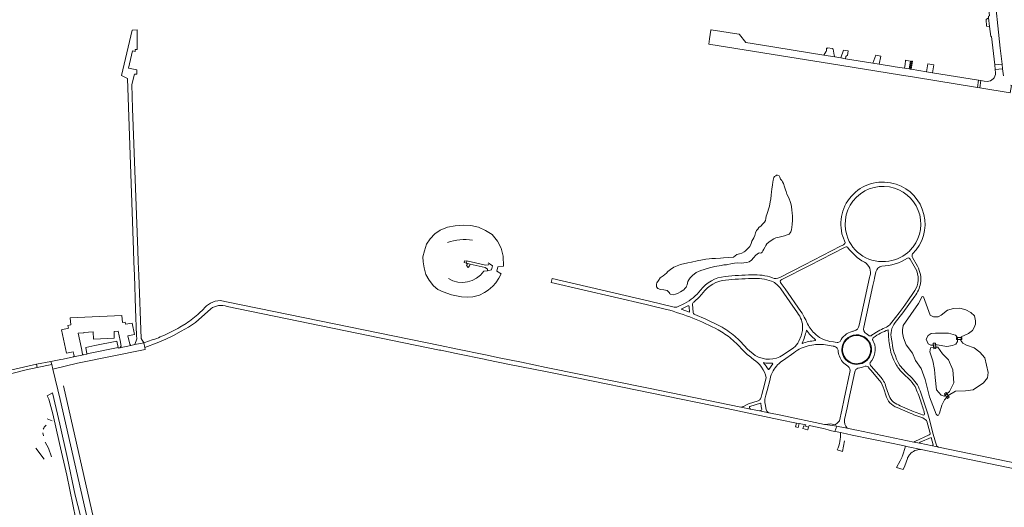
# Model space of a CAD drawing. Header units: metres. Extents: x 166325 to 190320, y 381923 to 404576.
# Tile 233 of 256: x 171992 to 172700, y 388583 to 388934. Entities that reach past the tile are written whole.
import ezdxf

# ---------------------------------------------------------------- set-up
doc = ezdxf.new("R2010")
doc.units = ezdxf.units.M
for name, color, linetype, lineweight in [('B-WE-OG-WATER_BEEK-GV', 8, 'Continuous', 18), ('B-WE-OG-WATER_MEER-GV', 8, 'Continuous', 18), ('B-WE-VH-VERHARDING_ASFALT-GV', 8, 'Continuous', 18), ('B-WE-VH-VERHARDING_BETON-GV', 8, 'Continuous', 18), ('B-WE-VH-VERHARDING_BETONSTRAATSTEEN-GV', 8, 'Continuous', 18), ('B-WE-VH-VERHARDING_FUNDERING_ZAND-GV', 8, 'Continuous', 18), ('B-WE-VH-VERHARDING_STRAATBAKSTEEN-GV', 8, 'Continuous', 18)]:
    doc.layers.add(name, color=color, linetype=linetype, lineweight=lineweight)

msp = doc.modelspace()

# ---------------------------------------------------------------- linework, layer by layer
at = {"layer": 'B-WE-OG-WATER_BEEK-GV', "flags": 128}
msp.add_lwpolyline([(172039.088, 388561.932), (172031.441, 388591.704), (172025.854, 388618.034), (172020.498, 388642.572), (172015.166, 388665.319), (172011.375, 388663.107), (172012.551, 388660.686), (172015.469, 388650.203), (172020.289, 388628.723), (172025.409, 388605.923), (172032.003, 388574.431)], dxfattribs=at)
at = {"layer": 'B-WE-OG-WATER_MEER-GV', "flags": 128}
for points in [[(172483.898, 388753.989), (172486.256, 388754.688), (172488.75, 388755.4), (172491.619, 388756.013), (172496.148, 388756.895), (172498.174, 388757.163), (172499.944, 388757.355), (172504.081, 388758.157), (172505.856, 388758.586), (172507.872, 388758.754), (172510.674, 388758.582), (172512.609, 388758.637), (172514.753, 388758.844), (172516.301, 388759.481), (172517.963, 388760.616), (172519.479, 388762.399), (172521.255, 388764.295), (172522.964, 388765.727), (172524.034, 388765.793), (172524.625, 388765.636), (172525.297, 388765.905), (172525.828, 388766.411), (172526.226, 388767.343), (172526.96, 388768.611), (172527.86, 388770.238), (172528.367, 388771.265), (172529.059, 388772.343), (172530.603, 388773.686), (172532.227, 388774.693), (172534.201, 388775.936), (172535.654, 388776.626), (172537.964, 388777.206), (172539.801, 388777.697), (172541.732, 388778.154), (172543.611, 388778.744), (172545.173, 388779.448), (172545.87, 388780.228), (172546.343, 388781.085), (172546.704, 388782.414), (172547.378, 388786.285), (172547.432, 388789.352), (172547.429, 388792.196), (172547.251, 388794.78), (172547.082, 388796.498), (172546.743, 388799.153), (172546.347, 388801.335), (172545.756, 388802.926), (172545.019, 388804.763), (172544.343, 388806.372), (172543.54, 388808.1), (172542.921, 388809.918), (172542.615, 388811.272), (172541.788, 388813.35), (172540.97, 388815.76), (172540.455, 388817.057), (172540.189, 388817.471), (172539.95, 388817.843), (172539.439, 388818.355), (172539.354, 388818.435), (172538.857, 388818.89), (172538.611, 388819.652), (172538.38, 388820.348), (172537.907, 388821.375), (172536.658, 388821.831), (172536, 388821.665), (172535.446, 388821.382), (172534.651, 388820.796), (172534.215, 388820.081), (172533.603, 388818.175), (172533.399, 388816.679), (172533.194, 388814.919), (172532.61, 388811.635), (172532.42, 388809.851), (172532.115, 388807.31), (172531.882, 388804.788), (172531.516, 388802.654), (172531.007, 388799.441), (172529.115, 388793.578), (172528.641, 388792.173), (172528.299, 388790.574), (172528.199, 388789.23), (172527.474, 388788.019), (172526.063, 388786.548), (172524.907, 388785.3), (172523.359, 388784.156), (172522.54, 388782.95), (172521.687, 388781.942), (172520.886, 388780.235), (172520.412, 388778.328), (172519.691, 388776.653), (172518.393, 388774.326), (172517.881, 388772.599), (172516.914, 388770.512), (172515.854, 388769.408), (172515.616, 388769.16), (172513.713, 388767.467), (172513.406, 388767.153), (172512.837, 388766.569), (172511.062, 388765.785), (172509.334, 388765.128), (172507.421, 388764.637), (172505.019, 388762.759), (172497.941, 388762.326), (172495.735, 388762.011), (172492.129, 388761.782), (172489.445, 388761.817), (172487.477, 388761.701), (172485.247, 388761.409), (172482.729, 388760.786), (172479.037, 388760.07), (172474.796, 388759.316), (172472.24, 388758.708), (172466.953, 388757.42), (172462.215, 388755.498), (172459.668, 388753.806), (172457.75, 388752.383), (172456.817, 388751.319), (172454.554, 388749.475), (172452.366, 388747.858), (172451.03, 388745.942), (172449.922, 388744.315), (172449.751, 388743.438), (172449.604, 388742.688), (172449.735, 388741.433), (172450.714, 388740.197), (172452.664, 388739.448), (172455.053, 388739.304), (172457.287, 388738.843), (172458.772, 388737.488), (172459.33, 388736.646), (172459.519, 388736.253), (172461.573, 388735.697), (172463.471, 388736.273), (172465.222, 388736.986), (172467.002, 388737.804), (172468.205, 388738.555), (172469.322, 388739.378), (172470.07, 388740.163), (172470.918, 388741.246), (172471.321, 388741.96), (172471.696, 388742.944), (172471.942, 388744.08), (172472.251, 388745.253), (172472.876, 388746.549), (172473.852, 388747.826), (172474.913, 388748.975), (172475.926, 388749.798), (172476.816, 388750.573), (172478.303, 388751.841), (172481.584, 388753.177)], [(172339.699, 388756.325), (172339.299, 388763.414), (172337.907, 388769.327), (172335.183, 388774.261), (172331.442, 388779.056), (172326.631, 388782.024), (172321.587, 388784.313), (172316.149, 388785.508), (172310.52, 388785.728), (172304.727, 388785.242), (172299.318, 388784.268), (172294.143, 388782.177), (172290.155, 388779.472), (172286.872, 388775.943), (172284.304, 388772.064), (172282.738, 388767.268), (172281.579, 388762.984), (172281.767, 388759.328), (172282.436, 388755.025), (172283.858, 388750.282), (172286.081, 388746.23), (172289.368, 388742.291), (172292.487, 388739.621), (172296.304, 388737.799), (172302.315, 388735.82), (172309.346, 388734.37), (172313.358, 388734.061), (172317.632, 388734.334), (172322.286, 388735.374), (172325.858, 388737.273), (172328.585, 388739.073), (172332.053, 388742.034), (172334.148, 388744.401), (172336.341, 388747.783), (172337.921, 388750.789), (172334.816, 388752.804), (172335.435, 388755.732)], [(172668.767, 388703.476), (172668.872, 388704.96), (172668.909, 388705.484), (172674.069, 388707.79), (172676.968, 388710.11), (172678.321, 388712.203), (172679.094, 388714.563), (172679.177, 388717.022), (172678.511, 388720.605), (172675.719, 388722.98), (172672.177, 388724.981), (172667.969, 388726.147), (172663.343, 388725.939), (172659.135, 388724.647), (172654.426, 388721.147), (172652.218, 388719.772), (172648.926, 388719.855), (172646.634, 388720.98), (172641.801, 388734.356), (172640.822, 388734.543), (172638.28, 388729.377), (172627.195, 388713.566), (172626.695, 388710.566), (172626.695, 388708.274), (172627.403, 388704.857), (172629.32, 388699.815), (172633.9, 388693.68), (172636.122, 388688.398), (172640.052, 388682.793), (172642.951, 388674.74), (172646.181, 388662.36), (172650.781, 388649.749), (172651.844, 388648.989), (172652.511, 388649.047), (172653.397, 388650.692), (172654.967, 388656.276), (172656.892, 388660.265), (172658.499, 388662.111), (172659.508, 388663.268), (172664.715, 388666.317), (172672.062, 388666.612), (172677.495, 388667.486), (172685.033, 388672.429), (172687.838, 388676.12), (172688.188, 388679.941), (172685.982, 388690.355), (172682.414, 388694.524), (172678.345, 388697.536), (172672.738, 388699.477), (172670.119, 388700.95), (172668.726, 388702.887)], [(172650.394, 388699.721), (172648.911, 388699.598), (172646.942, 388699.564), (172645.23, 388700.467), (172643.663, 388703.889), (172645.072, 388706.425), (172647.265, 388707.777), (172650.429, 388708.034), (172659.865, 388708.032), (172664.832, 388706.729), (172666.141, 388704.989), (172666.219, 388703.494), (172666.292, 388702.108), (172665.038, 388700.116), (172662.576, 388699.295), (172658.605, 388698.652), (172651.704, 388699.828)], [(172658.657, 388664.551), (172657.529, 388663.565), (172656.77, 388662.902), (172654.56, 388663.463), (172651.163, 388667.375), (172650.112, 388676.329), (172649.795, 388681.91), (172648.584, 388688.335), (172646.315, 388694.673), (172646.838, 388697.612), (172649.04, 388697.964), (172650.518, 388698.031), (172651.989, 388698.098), (172655.389, 388693.275), (172659.836, 388689.008), (172662.8, 388681.826), (172663.611, 388672.396), (172660.602, 388666.251)]]:
    msp.add_lwpolyline(points, close=True, dxfattribs=at)
at = {"layer": 'B-WE-OG-WATER_MEER-GV'}
for points in [[(172299.245, 388773.298, -0.1285917), (172317.409, 388774.963)], [(172325.49, 388752.627, -0.4008184), (172299.974, 388747.483)], [(172008.798, 388639.868, -0.1779468), (172010.681, 388641.975)]]:
    msp.add_lwpolyline(points, format="xyb", dxfattribs=at)
at = {"layer": 'B-WE-OG-WATER_MEER-GV', "flags": 128}
for points in [[(172328.618, 388758.727), (172329.211, 388758.31), (172331.702, 388756.558), (172331.058, 388753.579), (172328.075, 388753.069)], [(172328.075, 388753.069), (172325.49, 388752.627)], [(172014.96, 388645.019), (172011.418, 388646.566)], [(172008.576, 388634.176), (172008.225, 388636.482)], [(172008.482, 388638.976), (172008.798, 388639.868)], [(172014.527, 388619.174), (172012.255, 388625.532), (172009.973, 388629.825)], [(172003.046, 388625.41), (172009.12, 388617.417)]]:
    msp.add_lwpolyline(points, dxfattribs=at)
at = {"layer": 'B-WE-VH-VERHARDING_ASFALT-GV', "flags": 128}
for points in [[(172686.4, 388960.986), (172686.547, 388959.692), (172687.858, 388948.135), (172688.005, 388946.991), (172689.159, 388936.318), (172688.434, 388936.211), (172688.594, 388934.825), (172689.312, 388928.599), (172690.156, 388921.464), (172690.799, 388921.514), (172693.042, 388901.214), (172698.28, 388901.658), (172697.03, 388913.107), (172692.303, 388957.04)], [(172488.804, 388926.126), (172487.871, 388919.937)], [(172508.938, 388923.158), (172489.136, 388926.378)], [(172487.871, 388919.937), (172487.294, 388916.114), (172545.558, 388906.632), (172574.151, 388902.026), (172624.499, 388893.907), (172635.37, 388892.158), (172680.571, 388884.868), (172681.449, 388890.127), (172648.174, 388895.439), (172644.045, 388896.11), (172632.949, 388897.915), (172632.142, 388898.046), (172631.523, 388898.147), (172628.067, 388898.708), (172621.46, 388899.783), (172620.118, 388900.001), (172609.959, 388901.64), (172605.415, 388902.369), (172585.76, 388905.521), (172582.233, 388906.086), (172577.948, 388906.789), (172570.193, 388908.056), (172524.52, 388915.433), (172513.859, 388917.174), (172509.364, 388922.921)], [(172699.24, 388893.239), (172698.683, 388898.241), (172693.405, 388897.676), (172693.639, 388895.287)], [(172687.623, 388889.151), (172685.528, 388889.468), (172683.092, 388889.837), (172682.223, 388884.612), (172704.181, 388881.04), (172705.04, 388886.363), (172704.466, 388886.405)], [(172583.695, 388777.624), (172585.379, 388773.32)], [(172583.678, 388771.463), (172582.101, 388770.611), (172556.208, 388757.369), (172538.331, 388748.226)], [(172539.857, 388746.779), (172559.678, 388756.91), (172585.002, 388769.854)], [(172632.051, 388767.532), (172631.876, 388767.363)], [(172632.134, 388761.373), (172636.883, 388752.858)], [(172637.489, 388756.246), (172633.851, 388762.493)], [(172603.278, 388749.154), (172603.024, 388748.106), (172595.548, 388713.876)], [(172598.855, 388712.443), (172605.389, 388742.487), (172606.214, 388746.28), (172606.508, 388747.63), (172607.504, 388752.211)], [(172462.475, 388726.891), (172444.657, 388731.252), (172374.522, 388747.417), (172373.927, 388744.546), (172442.281, 388728.787), (172444.101, 388728.367), (172456.903, 388725.248)], [(172553.604, 388723.75), (172542.28, 388740.058), (172539.374, 388743.799)], [(172539.097, 388739.958), (172545.501, 388730.719), (172551.02, 388722.757)], [(172634.511, 388737.302), (172630.423, 388731.391), (172627.05, 388726.513), (172624.266, 388722.808), (172619.088, 388716.15), (172618.114, 388714.898)], [(172621.282, 388715.712), (172626.842, 388722.809), (172635.454, 388734.82)], [(172517.432, 388653.531), (172510.353, 388654.986), (172443.909, 388668.534), (172370.371, 388683.529), (172352.456, 388687.202), (172336.389, 388690.496), (172326.568, 388692.51), (172305.405, 388696.848), (172294.018, 388699.183), (172141.46, 388730.505), (172135.775, 388731.535)], [(172469.858, 388729.463), (172464.802, 388727.115)], [(172473.123, 388727.073), (172473.512, 388723.198), (172467.477, 388725.36), (172467.508, 388725.502), (172472.28, 388727.769)], [(172476.095, 388723.343), (172475.627, 388728.778)], [(172084.916, 388702.634), (172080.763, 388701.24), (172081.505, 388697.738), (172090.494, 388701.105), (172096.63, 388703.723), (172102.318, 388706.548), (172107.808, 388709.476), (172112.949, 388712.508), (172117.944, 388715.743), (172128.998, 388725.647)], [(172123.642, 388725.087), (172120.783, 388722.459)], [(172140.816, 388727.371), (172293.476, 388695.993), (172294.48, 388695.787), (172305.5, 388693.523), (172327.009, 388689.105), (172327.676, 388688.968), (172344.008, 388685.614), (172369.78, 388680.531), (172392.453, 388676.058), (172500.252, 388653.883), (172519.433, 388649.868), (172538.558, 388645.909), (172550.319, 388643.493), (172552.302, 388643.086), (172557.124, 388642.096), (172556.914, 388641.209), (172559.162, 388640.609), (172559.495, 388641.609), (172569.922, 388639.467), (172573.194, 388638.511), (172574.747, 388638.057), (172575.587, 388637.888), (172577.952, 388637.413), (172579.326, 388641.245), (172570.961, 388642.358), (172570.464, 388642.424), (172539.207, 388649.043), (172530.424, 388650.861), (172523.892, 388652.203), (172517.432, 388653.531)], [(172495.486, 388713.151), (172485.174, 388718.148), (172477.246, 388721.576)], [(172111.286, 388715.184), (172106.797, 388712.392)], [(172100.957, 388709.37), (172095.166, 388706.496)], [(172554.612, 388710.082), (172553.66, 388706.201), (172552.168, 388702.487)], [(172557.547, 388710.148), (172557.777, 388710.272)], [(172605.748, 388707.51), (172605.08, 388707.054), (172604.872, 388706.909), (172604.665, 388706.763)], [(172508.124, 388699.756), (172511.883, 388695.796)], [(172520.763, 388692.128), (172515.207, 388696.696), (172510.093, 388702.04)], [(172554.618, 388700.758), (172554.428, 388700.943)], [(172569.734, 388699.858), (172576.76, 388698.713), (172576.909, 388698.689)], [(172578.124, 388701.628), (172577.147, 388701.792), (172574.482, 388702.239)], [(172579.712, 388701.361), (172578.124, 388701.628)], [(172548.162, 388697.539), (172540.891, 388692.546)], [(172541.116, 388688.822), (172548.408, 388693.987)], [(172553.886, 388697.248), (172558.723, 388698.933)], [(171996.191, 388681.641), (172004.156, 388683.506), (172003.644, 388685.856), (171985.036, 388681.604), (171977.54, 388679.573), (171971.597, 388677.556), (171969.776, 388677.251), (171965.13, 388675.531), (171963.428, 388674.529), (171953.906, 388671.061), (171942.851, 388667.205), (171923.382, 388660.815), (171898.504, 388652.824), (171872.113, 388644.469)], [(172516.282, 388691.709), (172519.373, 388689.295)], [(172526.675, 388686.798), (172526.776, 388686.969)], [(172533.245, 388686.504), (172533.468, 388686.093), (172530.504, 388681.9)], [(171870.098, 388641.087), (171878.097, 388643.73), (171924.209, 388658.398), (171943.517, 388664.763), (171954.654, 388668.644), (171965.197, 388672.53), (171966.322, 388672.64), (171970.312, 388674.087), (171971.709, 388674.963), (171978.5, 388677.249), (171985.811, 388679.21), (171996.191, 388681.641)], [(172530.504, 388681.9), (172530.154, 388681.893)], [(172588.728, 388680), (172584.62, 388660.781), (172582.921, 388652.835), (172581.273, 388645.128), (172579.927, 388643.643), (172578.151, 388642.159), (172574.95, 388642.913), (172570.961, 388642.358), (172579.326, 388641.245), (172580.388, 388641.103), (172586.793, 388639.776)], [(172585.04, 388646.084), (172586.837, 388654.417), (172588.12, 388660.364), (172592.402, 388680.221)], [(172602.57, 388683.064), (172603.244, 388682.272), (172603.843, 388681.568), (172610.202, 388674.09)], [(172611.906, 388675.428), (172611.218, 388676.221), (172604.138, 388684.387)], [(172633.603, 388675.743), (172629.346, 388679.786), (172624.699, 388684.937)], [(172528.588, 388676.09), (172526.385, 388667.574), (172525.455, 388663.977), (172524.949, 388662.02)], [(172527.622, 388660.194), (172527.687, 388660.559), (172528.418, 388663.498), (172528.44, 388663.587), (172529.321, 388666.976), (172531.435, 388675.105)], [(172616.509, 388664.287), (172614.786, 388669.549), (172614.105, 388671.628)], [(172613.375, 388667.391), (172614.566, 388663.577)], [(172645.942, 388634.897), (172635.643, 388630.159), (172634.819, 388629.821), (172639.258, 388628.901), (172638.991, 388629.169), (172639.435, 388629.719), (172647.352, 388633.142), (172648.74, 388627.828), (172648.244, 388627.039), (172652.555, 388626.145), (172651.443, 388626.839), (172650.42, 388629.734), (172648.236, 388637.067), (172646.245, 388645.017), (172644.786, 388650.216), (172639.746, 388665.25)], [(172522.763, 388659.395), (172515.816, 388657.267), (172514.379, 388656.673), (172512.38, 388655.457), (172512.094, 388655.283), (172510.353, 388654.986), (172517.432, 388653.531)], [(172516.927, 388655.438), (172524.415, 388657.84), (172524.729, 388657.722), (172525.047, 388655.326), (172525.477, 388653.297), (172525.252, 388652.816), (172525.156, 388652.769), (172523.892, 388652.203), (172530.424, 388650.861)], [(172528.596, 388653.248), (172527.763, 388657.211)], [(172622.898, 388654.553), (172632.202, 388650.605), (172633.081, 388650.232), (172634.927, 388649.449), (172641.285, 388647.281), (172643.823, 388645.237), (172644.17, 388644.739), (172646.4, 388636.901), (172646.569, 388636.306)], [(172641.693, 388649.239), (172633.968, 388652.075), (172633.466, 388652.259), (172625.048, 388655.899), (172623.741, 388656.464)], [(172777.866, 388600.171), (172660.644, 388624.468), (172652.555, 388626.145), (172648.244, 388627.039), (172639.258, 388628.901), (172634.819, 388629.821), (172593.769, 388638.33), (172592.279, 388638.639), (172586.793, 388639.776), (172580.388, 388641.103), (172579.326, 388641.245), (172577.952, 388637.413), (172579.727, 388637.044), (172581.983, 388636.576), (172586.321, 388635.674), (172590.501, 388634.805), (172618.877, 388628.907), (172625.827, 388627.464), (172628.784, 388626.849), (172630.833, 388626.423), (172640.121, 388624.492), (172659.801, 388620.402), (172785.123, 388594.424)], [(172590.501, 388634.805), (172586.321, 388635.674), (172581.983, 388636.576)], [(172579.65, 388624.228), (172583.491, 388623.085), (172584.936, 388630.645)], [(172640.121, 388624.492), (172630.833, 388626.423), (172628.784, 388626.849), (172627.321, 388622.016), (172626.665, 388619.849), (172626.523, 388619.378), (172626.44, 388619.104), (172625.101, 388616.236), (172622.408, 388611.504), (172627.232, 388610.068), (172628.448, 388612.635), (172630.232, 388618.053)]]:
    msp.add_lwpolyline(points, dxfattribs=at)
at = {"layer": 'B-WE-VH-VERHARDING_ASFALT-GV'}
for points in [[(172489.136, 388926.378, 0.397454), (172488.804, 388926.126)], [(172509.364, 388922.921, 0.1641469), (172508.938, 388923.158)], [(172693.639, 388895.287, -0.4067972), (172687.623, 388889.151)], [(172622.001, 388815.258, 0.612457), (172583.695, 388777.624)], [(172586.542, 388778.741, -0.6054532), (172620.846, 388812.429)], [(172633.978, 388765.16, 0.5625963), (172622.001, 388815.258)], [(172620.846, 388812.429, -0.5619755), (172632.051, 388767.532)], [(172616.873, 388759.999, -0.3805975), (172586.542, 388778.741)], [(172585.379, 388773.32, -0.2237101), (172583.678, 388771.463)], [(172585.002, 388769.854, -0.1960076), (172587.186, 388770.064)], [(172587.186, 388770.064, 0.1204886), (172599.322, 388759.251)], [(172631.876, 388767.363, -0.1610118), (172616.873, 388759.999)], [(172633.851, 388762.493, -0.2793316), (172633.978, 388765.16)], [(172599.322, 388759.251, -0.3535796), (172603.278, 388749.154)], [(172607.504, 388752.211, -0.2728576), (172611.697, 388756.418)], [(172611.697, 388756.418, 0.1482261), (172630.329, 388762.158)], [(172630.329, 388762.158, -0.3342247), (172632.134, 388761.373)], [(172639.549, 388743.832, 0.1673114), (172637.489, 388756.246)], [(172499.027, 388748.835, 0.2081136), (172481.308, 388739.052)], [(172518.301, 388750.038, 0.0249623), (172499.027, 388748.835)], [(172533.146, 388747.984, 0.0982082), (172518.301, 388750.038)], [(172636.883, 388752.858, -0.1378433), (172637.6, 388744.114)], [(172483.13, 388737.16, -0.2030879), (172499.279, 388746.367)], [(172499.279, 388746.367, -0.0211598), (172518.234, 388747.38)], [(172518.234, 388747.38, -0.1018309), (172532.542, 388745.455)], [(172532.542, 388745.455, -0.1550096), (172539.097, 388739.958)], [(172538.331, 388748.226, -0.2727008), (172533.146, 388747.984)], [(172539.374, 388743.799, -0.5868345), (172539.857, 388746.779)], [(172637.6, 388744.114, -0.1170319), (172634.511, 388737.302)], [(172635.454, 388734.82, 0.1302014), (172639.549, 388743.832)], [(172481.308, 388739.052, -0.1088085), (172469.858, 388729.463)], [(172476.433, 388730.444, 0.0512188), (172483.13, 388737.16)], [(172135.775, 388731.535, 0.2413572), (172123.642, 388725.087)], [(172128.998, 388725.647, -0.2487865), (172140.816, 388727.371)], [(172472.28, 388727.769, -0.6400825), (172473.123, 388727.073)], [(172475.627, 388728.778, -0.3190036), (172476.433, 388730.444)], [(172120.783, 388722.459, -0.0461597), (172111.286, 388715.184)], [(172456.903, 388725.248, -0.0540117), (172494.086, 388710.497)], [(172464.802, 388727.115, -0.2286119), (172462.475, 388726.891)], [(172477.246, 388721.576, -0.2968607), (172476.095, 388723.343)], [(172551.02, 388722.757, -0.1886027), (172554.783, 388711.843)], [(172556.71, 388718.354, 0.0289267), (172553.604, 388723.75)], [(172557.887, 388715.831, 0.0123687), (172556.71, 388718.354)], [(172563.265, 388708.039, -0.0897675), (172557.887, 388715.831)], [(172595.548, 388713.876, -0.3173736), (172591.515, 388709.635)], [(172618.114, 388714.898, -0.077165), (172615.165, 388712.416)], [(172618.872, 388703.857, -0.2410467), (172621.282, 388715.712)], [(172095.166, 388706.496, -0.0339152), (172084.916, 388702.634)], [(172106.797, 388712.392, -0.016051), (172100.957, 388709.37)], [(172494.086, 388710.497, -0.0493665), (172503.51, 388704.073)], [(172506.042, 388705.867, 0.0531602), (172495.486, 388713.151)], [(172554.428, 388700.943, 0.0529716), (172557.547, 388710.148)], [(172554.783, 388711.843, -0.0278383), (172554.612, 388710.082)], [(172557.777, 388710.272, 0.084888), (172563.938, 388703.569)], [(172574.482, 388702.239, -0.1556636), (172563.265, 388708.039)], [(172590.429, 388709.383, 0.2116808), (172581.715, 388702.253)], [(172583.234, 388698.135, -0.9843911), (172604.253, 388694.838)], [(172591.515, 388709.635, 0.0204393), (172590.429, 388709.383)], [(172600.662, 388707.756, -0.3549441), (172598.855, 388712.443)], [(172602.73, 388706.198, 0.0397035), (172600.662, 388707.756)], [(172604.085, 388706.327, -0.182252), (172602.73, 388706.198)], [(172604.665, 388706.763, -0.094816), (172604.085, 388706.327)], [(172605.68, 388704.874, -0.0694805), (172616.442, 388710.553)], [(172615.165, 388712.416, 0.0548428), (172605.748, 388707.51)], [(172616.442, 388710.553, 0.0433374), (172617.356, 388699.982)], [(172503.51, 388704.073, -0.0269883), (172508.124, 388699.756)], [(172510.093, 388702.04, 0.0225907), (172506.042, 388705.867)], [(172552.168, 388702.487, -0.1395849), (172548.162, 388697.539)], [(172563.736, 388702.781, 0.0619803), (172554.618, 388700.758)], [(172558.723, 388698.933, -0.0850095), (172569.734, 388699.858)], [(172563.938, 388703.569, -0.5813998), (172563.736, 388702.781)], [(172581.715, 388702.253, -0.1893025), (172579.712, 388701.361)], [(172603.373, 388687.048, 0.2956856), (172606.041, 388701.51)], [(172605.239, 388703.13, -0.0822698), (172605.177, 388703.689)], [(172605.177, 388703.689, -0.1807486), (172605.68, 388704.874)], [(172606.041, 388701.51, 0.0321618), (172605.239, 388703.13)], [(172617.356, 388699.982, 0.1181675), (172622.314, 388685.119)], [(172624.699, 388684.937, -0.110741), (172618.872, 388703.857)], [(172511.883, 388695.796, 0.0459652), (172516.282, 388691.709)], [(172540.891, 388692.546, -0.290837), (172520.763, 388692.128)], [(172548.408, 388693.987, -0.0612001), (172553.886, 388697.248)], [(172576.909, 388698.689, -0.0477102), (172577.558, 388698.654)], [(172577.558, 388698.654, -0.1389144), (172579.242, 388697.887)], [(172579.242, 388697.887, -0.1822735), (172580.39, 388695.792)], [(172580.39, 388695.792, 0.0814293), (172581.258, 388691.493)], [(172519.373, 388689.295, -0.1992775), (172528.588, 388676.09)], [(172530.154, 388681.893, 0.0477487), (172526.675, 388686.798)], [(172526.776, 388686.969, 0.076842), (172533.245, 388686.504)], [(172533.614, 388680.979, -0.130464), (172541.116, 388688.822)], [(172581.258, 388691.493, 0.085588), (172583.592, 388687.512)], [(172583.592, 388687.512, 0.0924388), (172587.435, 388684.354)], [(172603.652, 388684.976, -0.2090852), (172603.373, 388687.048)], [(172622.314, 388685.119, 0.0568329), (172627.047, 388679.154)], [(172531.435, 388675.105, -0.0743896), (172533.614, 388680.979)], [(172587.435, 388684.354, -0.3580005), (172588.728, 388680)], [(172592.402, 388680.221, -0.256893), (172594.62, 388682.987)], [(172594.62, 388682.987, 0.0932273), (172599.807, 388684.409)], [(172599.807, 388684.409, -0.2743245), (172602.391, 388683.336)], [(172602.391, 388683.336, -0.0195804), (172602.57, 388683.064)], [(172604.138, 388684.387, -0.0773019), (172603.652, 388684.976)], [(172627.047, 388679.154, -0.0299135), (172631.207, 388675.292)], [(172610.202, 388674.09, -0.0978195), (172613.375, 388667.391)], [(172614.105, 388671.628, 0.061615), (172611.906, 388675.428)], [(172631.207, 388675.292, -0.0370933), (172635.668, 388669.865)], [(172639.746, 388665.25, 0.1338348), (172633.603, 388675.743)], [(172623.741, 388656.464, -0.2272353), (172616.509, 388664.287)], [(172635.668, 388669.865, -0.018698), (172639.812, 388659.138)], [(172524.443, 388660.862, -0.142056), (172522.763, 388659.395)], [(172524.949, 388662.02, -0.0779336), (172524.443, 388660.862)], [(172527.763, 388657.211, -0.1009173), (172527.622, 388660.194)], [(172614.566, 388663.577, 0.2343899), (172622.898, 388654.553)], [(172639.812, 388659.138, -0.0153868), (172642.599, 388650.122)], [(172516.549, 388654.58, -0.2512494), (172516.927, 388655.438)], [(172517.432, 388653.531, -0.2839261), (172516.549, 388654.58)], [(172529.168, 388651.925, -0.1103213), (172528.596, 388653.248)], [(172530.424, 388650.861, -0.1249292), (172529.168, 388651.925)], [(172642.599, 388650.122, -0.3929715), (172641.693, 388649.239)], [(172586.793, 388639.776, -0.209077), (172585.04, 388646.084)], [(172581.983, 388636.576, -0.1292323), (172579.65, 388624.228)], [(172646.569, 388636.306, -0.364277), (172645.942, 388634.897)], [(172631.924, 388620.883, -0.2314027), (172640.121, 388624.492)], [(172630.232, 388618.053, -0.0149082), (172630.495, 388618.659)], [(172630.495, 388618.659, -0.0652513), (172631.924, 388620.883)]]:
    msp.add_lwpolyline(points, format="xyb", dxfattribs=at)
at = {"layer": 'B-WE-VH-VERHARDING_ASFALT-GV', "flags": 128}
for points in [[(172329.211, 388758.31), (172328.819, 388757.392), (172326.696, 388757.067), (172313.308, 388760.061), (172313.268, 388759.888), (172312.946, 388758.49), (172312.908, 388758.323), (172313.67, 388758.15), (172315.725, 388757.684), (172326.456, 388755.254), (172328.145, 388754.058), (172328.075, 388753.069), (172331.058, 388753.579), (172331.702, 388756.558)], [(172650.301, 388700.986), (172648.81, 388700.863), (172649.126, 388696.876), (172650.593, 388697.003)], [(172669.438, 388704.954), (172665.425, 388704.997), (172665.412, 388703.499), (172669.407, 388703.472)], [(172014.039, 388687.743), (172003.644, 388685.856), (172004.156, 388683.506), (172014.555, 388685.596)], [(172658.108, 388665.379), (172656.871, 388664.553), (172659.084, 388661.234), (172660.306, 388662.065)]]:
    msp.add_lwpolyline(points, close=True, dxfattribs=at)
at = {"layer": 'B-WE-VH-VERHARDING_BETON-GV', "flags": 128}
for points in [[(172313.268, 388759.888), (172311.507, 388760.263), (172311.24, 388758.855), (172312.946, 388758.49)], [(172315.725, 388757.684), (172313.67, 388758.15), (172313.43, 388757.541), (172312.98, 388756.822), (172314.18, 388755.455), (172315.167, 388756.566)]]:
    msp.add_lwpolyline(points, close=True, dxfattribs=at)
at = {"layer": 'B-WE-VH-VERHARDING_BETONSTRAATSTEEN-GV', "flags": 128}
for points in [[(172688.594, 388934.825), (172686.897, 388933.82), (172687.065, 388928.841), (172689.312, 388928.599)], [(172072.817, 388869.831), (172072.19, 388887.067), (172074.091, 388894.449), (172075.819, 388894.425), (172075.883, 388897.527), (172069.751, 388898.763), (172072.771, 388911.186), (172074.53, 388910.759), (172074.703, 388912.106), (172075.993, 388912.098), (172076.078, 388926.398), (172072.43, 388926.17), (172064.73, 388893.577), (172069.099, 388891.364), (172073.48, 388767.711), (172073.775, 388759.375), (172074.118, 388749.698), (172074.972, 388725.596), (172075.648, 388706.515), (172075.735, 388704.062), (172074.388, 388699.866), (172080.763, 388701.24), (172078.839, 388704.37), (172077.185, 388749.816), (172076.831, 388759.533), (172076.53, 388767.818)], [(172611.038, 388907.406), (172607.497, 388908.049), (172605.415, 388902.369), (172609.959, 388901.64)], [(172632.443, 388903.876), (172629.489, 388904.358), (172628.907, 388904.453), (172628.857, 388904.147), (172628.484, 388901.322), (172628.067, 388898.708), (172631.523, 388898.147)], [(172649.153, 388901.125), (172644.894, 388901.786), (172644.045, 388896.11), (172648.174, 388895.439)], [(172698.28, 388901.658), (172693.042, 388901.214), (172693.405, 388897.676), (172698.683, 388898.241)], [(172683.092, 388889.837), (172681.449, 388890.127), (172680.571, 388884.868), (172682.223, 388884.612)], [(172081.845, 388696.375), (172081.505, 388697.738), (172080.763, 388701.24), (172074.388, 388699.866), (172071.503, 388699.24), (172063.672, 388697.541), (172062.402, 388697.265), (172062.283, 388697.735), (172039.941, 388693.351), (172039.973, 388692.966), (172037.411, 388692.45), (172030.262, 388691.011), (172022.934, 388689.535), (172021.24, 388689.194), (172014.039, 388687.743), (172014.555, 388685.596), (172015.371, 388682.202), (172033.1, 388686.564)], [(172552.302, 388643.086), (172550.319, 388643.493), (172549.786, 388640.854), (172551.644, 388640.372)], [(172559.162, 388640.609), (172556.914, 388641.209), (172555.594, 388641.562), (172555.031, 388639.493), (172558.364, 388638.629), (172558.606, 388638.566)]]:
    msp.add_lwpolyline(points, close=True, dxfattribs=at)
for points in [[(172576.857, 388912.459), (172576.519, 388912.498), (172576.546, 388912.794), (172572.574, 388913.28), (172572.537, 388912.98), (172572.096, 388913.037), (172571.898, 388911.313)], [(172571.605, 388910.381), (172570.193, 388908.056), (172577.948, 388906.789)], [(172587.638, 388911.182), (172584.308, 388911.571), (172582.233, 388906.086), (172585.76, 388905.521), (172586.022, 388907.129)], [(172587.012, 388907.86), (172587.638, 388911.182)], [(172033.1, 388686.564), (172015.371, 388682.202), (172020.612, 388660.391), (172053.56, 388516.421)], [(172058.25, 388516.303), (172047.143, 388564.631), (172023.106, 388670.289)]]:
    msp.add_lwpolyline(points, dxfattribs=at)
at = {"layer": 'B-WE-VH-VERHARDING_BETONSTRAATSTEEN-GV'}
for points in [[(172577.948, 388906.789, -0.043512), (172576.857, 388912.459)], [(172571.898, 388911.313, -0.0755846), (172571.605, 388910.381)], [(172586.022, 388907.129, -0.3654206), (172587.012, 388907.86)]]:
    msp.add_lwpolyline(points, format="xyb", dxfattribs=at)
at = {"layer": 'B-WE-VH-VERHARDING_FUNDERING_ZAND-GV', "flags": 128}
for points in [[(172059.408, 388709.343), (172062.361, 388709.553), (172063.719, 388702.864), (172064.563, 388698.71), (172063.672, 388697.541), (172071.503, 388699.24), (172070.682, 388700.127), (172069.316, 388706.253), (172074.128, 388707.188), (172072.49, 388715.369), (172067.779, 388714.534), (172067.45, 388716.04), (172065.497, 388715.867), (172065.117, 388720.928), (172027.971, 388719.123), (172028.246, 388714.169), (172026.199, 388713.758), (172026.659, 388711.658), (172021.615, 388710.579), (172025.253, 388693.682), (172030.047, 388694.66), (172030.762, 388691.761), (172030.262, 388691.011), (172037.411, 388692.45), (172036.755, 388693.095), (172035.928, 388697.165), (172033.677, 388708.243), (172037.595, 388708.313), (172037.575, 388708.717), (172044.444, 388709.086), (172044.679, 388703.796), (172059.631, 388704.454)], [(172061.37, 388702.388), (172045.609, 388699.153), (172039.064, 388697.809), (172039.941, 388693.351), (172062.283, 388697.735)]]:
    msp.add_lwpolyline(points, close=True, dxfattribs=at)
at = {"layer": 'B-WE-VH-VERHARDING_STRAATBAKSTEEN-GV', "flags": 128}
msp.add_lwpolyline([(172633.881, 388903.724), (172633.04, 388903.865), (172632.142, 388898.046), (172632.949, 388897.915)], close=True, dxfattribs=at)
at = {"layer": 'B-WE-VH-VERHARDING_STRAATBAKSTEEN-GV'}
for points in [[(172583.73, 388698.123, -0.9835886), (172603.724, 388694.881)], [(172583.234, 388698.135, 1.0161807), (172604.253, 388694.838)], [(172603.724, 388694.881, -1.0203074), (172583.73, 388698.123)]]:
    msp.add_lwpolyline(points, format="xyb", dxfattribs=at)

doc.saveas('drawing.dxf')
